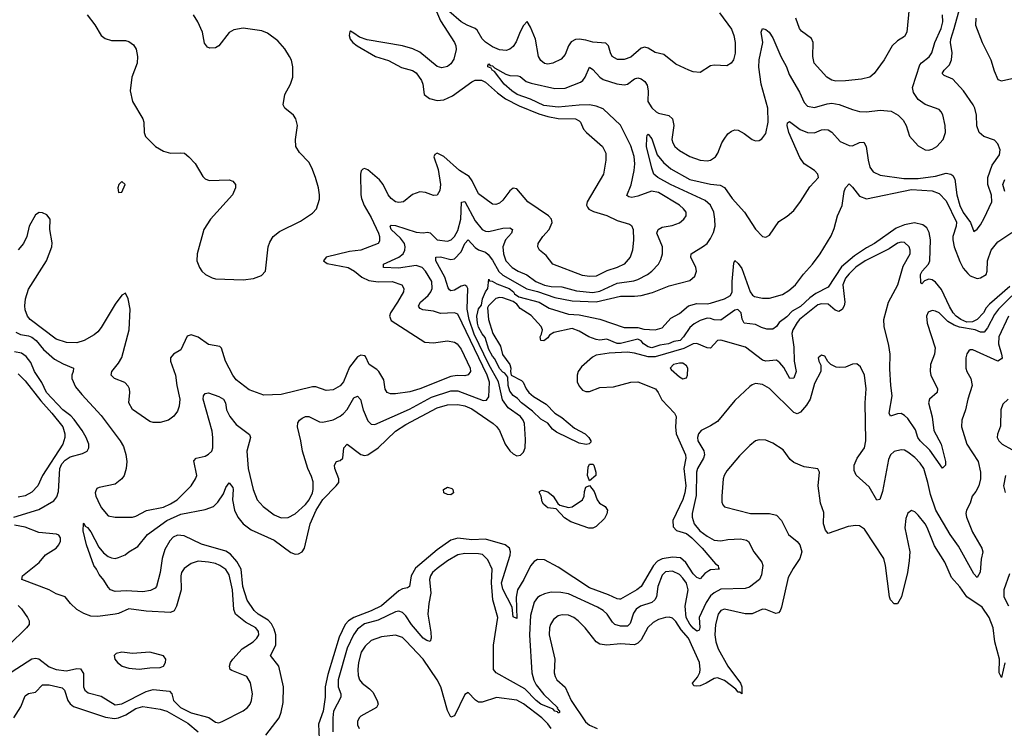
# Model space of a CAD drawing. Header units: inches. Extents: x 1771504 to 1971212, y 471788 to 643615.
# Tile 201 of 256: x 1792099 to 1797787, y 601330 to 605422. Entities that reach past the tile are written whole.
import ezdxf

# ---------------------------------------------------------------- set-up
doc = ezdxf.new("R2010")
doc.units = ezdxf.units.IN
doc.header["$MEASUREMENT"] = 0
doc.layers.add('B7690', color=7, linetype='Continuous')

msp = doc.modelspace()

# ---------------------------------------------------------------- linework, layer by layer
at = {"layer": 'B7690', "color": 5}
for points, elevation in [([(1793521.1, 601290), (1793597.6, 601390), (1793610, 601424), (1793620.2, 601479.8), (1793622.6, 601570), (1793596.9, 601690), (1793548.8, 601750), (1793578.3, 601810), (1793578.3, 601870), (1793570, 601902.9), (1793553.1, 601933.1), (1793534, 601954), (1793475.9, 601990), (1793452.9, 602010), (1793412.7, 602070), (1793387.2, 602150), (1793377.5, 602250), (1793353.6, 602293.6), (1793316.1, 602336.1), (1793290, 602353.6), (1793150, 602393.7), (1793050, 602441.9), (1793010, 602444.7), (1792986.4, 602433.6), (1792966.4, 602413.6), (1792937.6, 602362.4), (1792921.3, 602310), (1792910.8, 602230), (1792890.1, 602149.9), (1792881.3, 602138.7), (1792854.8, 602125.2), (1792810, 602117.7), (1792716.9, 602123.1), (1792650, 602120.5), (1792623.7, 602130), (1792610, 602146), (1792585.4, 602185.4), (1792557.6, 602217.6), (1792542.9, 602250), (1792528, 602270), (1792485.3, 602390), (1792466.6, 602470), (1792467.6, 602512.4), (1792470, 602514.8), (1792478, 602498), (1792490, 602490.5), (1792510, 602463.8), (1792556.7, 602376.7), (1792582.8, 602342.8), (1792610, 602322.3), (1792630, 602313.8), (1792650, 602311.6), (1792670, 602316), (1792707.8, 602332.2), (1792729.6, 602350), (1792780.9, 602379.1), (1792838.3, 602450), (1792950, 602530.8), (1793030, 602567.2), (1793170, 602594.4), (1793217.7, 602610), (1793244.6, 602635.4), (1793275.7, 602684.3), (1793290, 602720.7), (1793310, 602747.7), (1793330, 602720.7), (1793332.4, 602710), (1793327.5, 602650), (1793340.1, 602590), (1793359.3, 602550), (1793390, 602511.2), (1793435.7, 602475.7), (1793570, 602417.4), (1793664.5, 602344.5), (1793690, 602335.9), (1793710, 602338), (1793730, 602348.6), (1793744.5, 602370), (1793777.5, 602510), (1793812, 602590), (1793850, 602651.1), (1793927.3, 602730), (1793941.8, 602750), (1793942.9, 602770), (1793920.2, 602830), (1793917.8, 602850), (1793929.1, 602870.9), (1793950, 602876.9), (1793964.8, 602890), (1793970.8, 602949.2), (1793989.8, 602970.2), (1794070, 602911.8), (1794090, 602905.5), (1794110, 602909.5), (1794170, 602950.6), (1794270, 603045.3), (1794330, 603084.1), (1794510, 603180.5), (1794570, 603198.7), (1794630, 603200.3), (1794670, 603192.8), (1794710, 603175.2), (1794833.7, 603090), (1794853.2, 603073.2), (1794870.1, 603050.1), (1794902.7, 602970), (1794930, 602932.6), (1794950, 602914.2), (1794970, 602904.2), (1794992.3, 602907.7), (1795010, 602924.9), (1795019, 602950), (1795021.3, 602998.7), (1795015.6, 603090), (1795007.9, 603110), (1794991.8, 603130), (1794920.5, 603180.5), (1794887.3, 603227.3), (1794865.4, 603330), (1794810, 603431.7), (1794725, 603605), (1794695.2, 603690), (1794684.1, 603750), (1794688.6, 603870), (1794681.8, 603881.8), (1794670, 603888.6), (1794650, 603883.9), (1794610, 603860.2), (1794590, 603856.5), (1794582.5, 603862.5), (1794574.3, 603874.3), (1794554.2, 603934.2), (1794503.7, 604030), (1794502, 604050), (1794530, 604051.7), (1794590, 604036.2), (1794610, 604040.1), (1794650, 604080.8), (1794670, 604128.9), (1794690, 604150.2), (1794730, 604106.2), (1794750, 604093.3), (1794790, 604078.6), (1794805.7, 604065.7), (1794830, 604033.7), (1794867.2, 603967.2), (1794890, 603945.8), (1795028, 603868), (1795090, 603851.6), (1795190, 603816.8), (1795290, 603797.5), (1795430, 603792.7), (1795570, 603825.3), (1795650, 603825), (1795690, 603829.7), (1795753.8, 603846.2), (1795850, 603885.4), (1795970, 603915.6), (1795998.3, 603941.7), (1796008.4, 603970), (1796005.7, 603990), (1795976.4, 604050), (1795977.4, 604070), (1796050, 604114), (1796070, 604130.2), (1796090, 604157.4), (1796106.9, 604193.1), (1796116, 604230), (1796115.4, 604270), (1796108, 604310), (1796089.4, 604350), (1796057.8, 604377.8), (1795859.1, 604470), (1795785.5, 604510), (1795762.9, 604530), (1795750, 604564.5), (1795720.2, 604690), (1795721.1, 604738.9), (1795724.4, 604755.6), (1795730, 604760.5), (1795750, 604734), (1795781.8, 604641.8), (1795817.5, 604597.5), (1795861.1, 604561.1), (1795970, 604498.3), (1796090, 604471.6), (1796145.7, 604465.7), (1796170, 604452.9), (1796214, 604390), (1796286.8, 604310), (1796350, 604212.4), (1796390.4, 604170.4), (1796410, 604165.5), (1796430, 604177.1), (1796484.2, 604255.8), (1796532.2, 604287.8), (1796570, 604319.7), (1796610, 604372.4), (1796663.1, 604456.9), (1796713.3, 604510), (1796709.6, 604530), (1796689.6, 604550), (1796630, 604588.7), (1796605.5, 604625.5), (1796541.6, 604770), (1796532.6, 604810), (1796534, 604826), (1796546.2, 604833.8), (1796608.1, 604788.1), (1796649.6, 604769.6), (1796690, 604768.6), (1796730, 604785.4), (1796750, 604788.4), (1796770, 604785.2), (1796791.3, 604771.3), (1796839, 604719), (1796890, 604695), (1796910, 604693.7), (1796950, 604712.9), (1796974.9, 604714.9), (1796989.4, 604689.4), (1796999.5, 604610), (1797010.7, 604570.7), (1797030, 604543.6), (1797070, 604524.1), (1797205.4, 604505.4), (1797290, 604504.8), (1797390, 604517.6), (1797450, 604535.3), (1797478, 604530), (1797490, 604521.8), (1797500.8, 604500.8), (1797512.3, 604410), (1797530, 604349.3), (1797550, 604308.8), (1797592.1, 604250), (1797610, 604198.8), (1797630, 604212.2), (1797650, 604237.7), (1797670, 604274.9), (1797714.4, 604370), (1797712.2, 604407.8), (1797691.7, 604470), (1797691.3, 604510), (1797717.5, 604582.5), (1797758.7, 604641.3), (1797762.8, 604670), (1797750, 604705.1), (1797730, 604725.4), (1797667.7, 604747.7), (1797642.2, 604770), (1797628.8, 604808.8), (1797626.5, 604870), (1797616, 604910), (1797607.5, 604930), (1797550.8, 605010), (1797490, 605077.3), (1797439.3, 605099.3), (1797427.7, 605110), (1797439.8, 605130), (1797470, 605160.2), (1797482.2, 605190), (1797485.4, 605230), (1797475.5, 605290), (1797477.2, 605310), (1797497.6, 605370), (1797540.5, 605530)], 440), ([(1792077.3, 603617.3), (1792104.1, 603604.1), (1792150, 603597.2), (1792170, 603589.3), (1792194.2, 603570), (1792237.5, 603517.5), (1792301, 603461), (1792350, 603433.9), (1792410.3, 603410), (1792408.8, 603390), (1792399.6, 603370), (1792399.7, 603350), (1792422.4, 603302.4), (1792457.2, 603257.2), (1792570, 603135.4), (1792678.9, 602990), (1792697.9, 602957.9), (1792711.8, 602911.8), (1792717.2, 602870), (1792715.1, 602830), (1792703, 602790), (1792690, 602770.5), (1792650, 602740.7), (1792558.6, 602721.4), (1792545.5, 602714.5), (1792538.2, 602701.8), (1792535.5, 602690), (1792539.3, 602670), (1792550, 602644.9), (1792570, 602605.3), (1792610, 602557.4), (1792650, 602548.9), (1792750, 602548.8), (1792770, 602554.4), (1792831.4, 602588.6), (1792930, 602607.7), (1792970, 602625.4), (1793008.8, 602650), (1793089.7, 602730), (1793115.4, 602770), (1793121.7, 602790), (1793105.8, 602874.2), (1793119, 602890), (1793170, 602902.4), (1793190, 602912.7), (1793208.4, 602930), (1793215.2, 602950), (1793215, 603010), (1793210, 603046), (1793158.4, 603230), (1793161.7, 603250), (1793170, 603262.4), (1793190, 603267), (1793250, 603245.3), (1793275.8, 603230), (1793288.7, 603210), (1793294.2, 603170), (1793312.3, 603130), (1793350, 603084), (1793426.8, 603026.8), (1793431.7, 603010), (1793410.9, 602930), (1793419.2, 602830), (1793447.7, 602710), (1793471.1, 602650), (1793504.7, 602610), (1793570, 602562.2), (1793610, 602545.7), (1793650, 602546.8), (1793690, 602568.5), (1793750, 602622.3), (1793771.3, 602650), (1793790.4, 602690), (1793795, 602710), (1793793.4, 602753.4), (1793784.8, 602784.8), (1793763, 602830), (1793732.8, 602930), (1793723.5, 602990), (1793703.5, 603070), (1793705.6, 603094.4), (1793715.4, 603110), (1793730, 603120.7), (1793750, 603130.2), (1793770, 603131.3), (1793830, 603100.7), (1793850, 603097.5), (1793910, 603111.6), (1793950, 603132.3), (1793970, 603148.8), (1793990, 603171), (1794030, 603238.4), (1794050, 603248), (1794068.6, 603228.6), (1794084.1, 603170), (1794110, 603106.4), (1794130, 603086.3), (1794150, 603083.6), (1794350, 603173.8), (1794477.5, 603242.5), (1794590, 603278.9), (1794630, 603279), (1794776.1, 603223.9), (1794795.1, 603224.9), (1794810, 603244.9), (1794812.1, 603327.9), (1794800.3, 603370), (1794630, 603721.7), (1794610, 603729.2), (1794530, 603726), (1794490, 603738.1), (1794426.9, 603746.9), (1794413.3, 603753.3), (1794404.5, 603764.5), (1794402.5, 603770), (1794414.5, 603790), (1794458.7, 603830), (1794474, 603850), (1794482, 603870), (1794479.7, 603910), (1794444, 603970), (1794423.5, 603990), (1794390, 604002.4), (1794287.3, 603987.3), (1794200.7, 603990), (1794201.1, 604010), (1794290, 604050.1), (1794313.9, 604070), (1794324.7, 604090), (1794326.6, 604110), (1794321.2, 604130), (1794299.7, 604159.7), (1794244.4, 604210), (1794239.3, 604230), (1794244.5, 604235.5), (1794270, 604233.4), (1794390, 604194.6), (1794429.1, 604190.9), (1794455.1, 604195.1), (1794470, 604190.2), (1794510, 604151.2), (1794570, 604142), (1794591.4, 604150), (1794610, 604169.4), (1794630, 604204.3), (1794647.7, 604270), (1794651.6, 604368.4), (1794670, 604372.1), (1794730, 604261.2), (1794770.1, 604210.1), (1794790, 604199.8), (1794810, 604199.1), (1794890, 604218), (1794930, 604219.6), (1794946.4, 604210), (1794939.2, 604190), (1794905.5, 604150), (1794889.7, 604110), (1794893.9, 604070), (1794908.1, 604030), (1794944.3, 603990), (1794978.5, 603970), (1795029.4, 603949.4), (1795080.9, 603910), (1795130, 603889.1), (1795170, 603881.8), (1795230, 603880.1), (1795316.2, 603856.2), (1795410, 603847.4), (1795450, 603854.1), (1795550, 603900.4), (1795646.7, 603913.3), (1795670, 603920.9), (1795724.8, 603950), (1795750, 603969.3), (1795790, 604010.3), (1795803.6, 604036.4), (1795812.7, 604070), (1795811.6, 604110), (1795780.5, 604190), (1795786.3, 604210), (1795810, 604224.5), (1795867.3, 604232.7), (1795910, 604249.3), (1795936.4, 604270), (1795948.4, 604290), (1795948.3, 604310), (1795934, 604330), (1795910.9, 604350), (1795790, 604424), (1795749.2, 604430.8), (1795670, 604402.3), (1795635.3, 604395.3), (1795618, 604398), (1795606.9, 604406.9), (1795631.2, 604468.8), (1795649.2, 604550), (1795653.4, 604590), (1795648.2, 604631.8), (1795630, 604692.6), (1795570, 604812.3), (1795470, 604906.3), (1795430, 604922.8), (1795390, 604929.6), (1795330, 604928.2), (1795210, 604915.6), (1795126.9, 604926.9), (1795050, 604962.6), (1794972.2, 604990), (1794941.8, 605010), (1794897.8, 605050), (1794842.5, 605122.5), (1794827.4, 605130), (1794821.8, 605141.8), (1794804.2, 605150), (1794802.8, 605157.2), (1794810, 605167.3), (1794817.7, 605157.7), (1794830, 605155.8), (1794842.7, 605142.7), (1794907.1, 605107.1), (1794930, 605099.3), (1794977.2, 605097.2), (1794990, 605093.4), (1795025.5, 605065.5), (1795054.3, 605054.3), (1795190, 605024.7), (1795250, 605026.7), (1795339.2, 605060.8), (1795352.7, 605070), (1795366.5, 605090), (1795390, 605147.2), (1795410, 605134.7), (1795449.5, 605090), (1795470, 605076.1), (1795548.5, 605051.5), (1795590, 605044.8), (1795610, 605050.2), (1795650, 605080.2), (1795670, 605085.3), (1795690, 605080.9), (1795710, 605064.6), (1795723, 605043), (1795728.7, 605010), (1795727.1, 604950), (1795750, 604913.6), (1795776.4, 604890), (1795790, 604882.8), (1795849.2, 604869.2), (1795870.2, 604850), (1795878.4, 604810), (1795867, 604730), (1795871.2, 604710), (1795882.8, 604690), (1795910, 604666), (1795970, 604631.1), (1796030, 604611), (1796070, 604606.5), (1796090, 604610.2), (1796117.7, 604630), (1796131.8, 604650), (1796155.3, 604710), (1796168.4, 604731.6), (1796190, 604761.7), (1796210, 604778.3), (1796230, 604784.9), (1796250, 604783.1), (1796284.3, 604764.3), (1796330, 604730.4), (1796350, 604722.4), (1796370, 604723.8), (1796386.5, 604733.5), (1796410, 604764.9), (1796422.4, 604830), (1796421.2, 604910), (1796382.1, 605050), (1796368.4, 605148.4), (1796370.4, 605190), (1796392.2, 605290), (1796383.1, 605350), (1796390, 605370.2), (1796410, 605364.9), (1796428.7, 605350), (1796450, 605317.4), (1796495.2, 605210), (1796529.3, 605150), (1796544.2, 605104.2), (1796603.7, 605003.7), (1796630, 604944.2), (1796650, 604922.6), (1796690, 604913.7), (1796763.5, 604936.5), (1796790, 604939.3), (1796832.6, 604932.6), (1796910, 604902.5), (1796950, 604891.8), (1796990, 604889.4), (1797070, 604899.3), (1797132.5, 604892.5), (1797173.4, 604870), (1797202, 604842), (1797220.5, 604810), (1797238.4, 604750), (1797290, 604692.4), (1797330, 604670.4), (1797348.9, 604668.9), (1797370, 604673.7), (1797397.6, 604690), (1797434, 604730), (1797447.6, 604770), (1797445.6, 604810), (1797431.7, 604871.7), (1797422.7, 604890), (1797410, 604902.7), (1797330, 604931.6), (1797290, 604960.7), (1797261.5, 605001.5), (1797256.8, 605030), (1797299.5, 605160.5), (1797307.7, 605172.3), (1797352.4, 605207.6), (1797367.5, 605230), (1797385.8, 605290), (1797422.9, 605370), (1797430.8, 605410), (1797429.3, 605449.3)], 460), ([(1794496.1, 605496.1), (1794530, 605415.7), (1794611.5, 605290), (1794618.7, 605270), (1794620.8, 605250), (1794606.7, 605193.3), (1794590, 605166.2), (1794570, 605151.3), (1794537.3, 605142.7), (1794510, 605151), (1794410, 605234.1), (1794370, 605252.9), (1794310.5, 605270.5), (1794105.9, 605305.9), (1794061.6, 605321.6), (1794030, 605344), (1794010, 605354.8), (1794007, 605353), (1794002.9, 605330), (1794008.4, 605310), (1794023.5, 605290), (1794048, 605270), (1794154, 605210), (1794230, 605186), (1794305.2, 605145.2), (1794367.6, 605127.6), (1794390, 605114.6), (1794419.9, 605070), (1794427.2, 605050), (1794436.2, 604990), (1794465.9, 604965.9), (1794510, 604955), (1794550, 604959.2), (1794598.5, 604981.5), (1794710, 605063.2), (1794730, 605072.2), (1794766.9, 605073.1), (1794790, 605060.9), (1794859.4, 604999.4), (1794905.6, 604965.6), (1794983.9, 604923.9), (1795097.6, 604877.6), (1795150, 604863.2), (1795210, 604852), (1795309, 604849), (1795330, 604838.3), (1795338.3, 604830), (1795356.4, 604790), (1795373.7, 604770), (1795466, 604690), (1795485.3, 604650), (1795485.3, 604610), (1795471.8, 604530), (1795376.4, 604370), (1795373.5, 604350), (1795378.4, 604338.4), (1795387.5, 604327.5), (1795414.2, 604314.2), (1795490, 604290.6), (1795550, 604261.8), (1795620.8, 604240.8), (1795632.4, 604232.4), (1795642.3, 604210), (1795644.8, 604150), (1795638.5, 604090), (1795626.2, 604050), (1795590.8, 604010), (1795551.3, 603990), (1795490, 603971), (1795430, 603941.6), (1795390, 603938.5), (1795350, 603944.7), (1795178, 604010), (1795139.8, 604059.8), (1795101.3, 604090), (1795091.8, 604110), (1795093.4, 604130), (1795120.9, 604170), (1795158, 604210), (1795174.9, 604250), (1795171.7, 604270), (1795153.4, 604290), (1795034.6, 604370), (1794970, 604445.3), (1794950, 604448.8), (1794930, 604433.1), (1794890, 604378.9), (1794870, 604362), (1794850, 604354.3), (1794830, 604356.5), (1794750, 604416.9), (1794712.1, 604492.1), (1794695.3, 604515.3), (1794639.7, 604550), (1794550, 604631.9), (1794510, 604651.4), (1794496.3, 604643.7), (1794491.2, 604630), (1794515.9, 604555.9), (1794530.5, 604470), (1794525.1, 604434.9), (1794511.2, 604408.8), (1794490, 604407), (1794443.7, 604423.7), (1794410, 604427.2), (1794368.1, 604411.9), (1794316, 604370), (1794290, 604366), (1794270, 604370.4), (1794244.2, 604390), (1794228, 604410), (1794199.6, 604470), (1794176.8, 604496.8), (1794110, 604553.8), (1794090, 604562.7), (1794081.3, 604558.7), (1794070.8, 604549.2), (1794066.9, 604530), (1794069, 604410), (1794073.2, 604390), (1794089.3, 604349.3), (1794130, 604279.4), (1794171.5, 604190), (1794178, 604170), (1794177.7, 604142.3), (1794169.5, 604130), (1794070, 604091.6), (1794003.7, 604083.7), (1793870, 604051.4), (1793854.8, 604030), (1793874.3, 604014.3), (1793996.1, 603990), (1794032.9, 603970), (1794074.9, 603934.9), (1794116.5, 603916.5), (1794170, 603907.3), (1794249.9, 603909.9), (1794305.6, 603890), (1794317.7, 603870), (1794315.3, 603850), (1794282.2, 603790), (1794240.5, 603730), (1794235.9, 603710), (1794244.1, 603684.1), (1794439.3, 603559.3), (1794490, 603555.2), (1794570, 603568), (1794610, 603560.3), (1794626.3, 603550), (1794650, 603519.8), (1794701.2, 603410), (1794702.7, 603390), (1794688.9, 603371.1), (1794670, 603365.4), (1794627, 603367), (1794590, 603362), (1794410, 603290.6), (1794352.5, 603272.5), (1794270, 603261.6), (1794242, 603262), (1794222, 603270), (1794210, 603288), (1794201.7, 603341.7), (1794174.3, 603390), (1794162.3, 603402.3), (1794117, 603430), (1794096.2, 603476.2), (1794090, 603481.7), (1794070, 603484.9), (1794050, 603475), (1794004.2, 603415.8), (1793969, 603330), (1793950, 603307.5), (1793910, 603284.3), (1793870, 603279.8), (1793810, 603300.9), (1793790, 603302.6), (1793610, 603258), (1793510, 603253.6), (1793424.1, 603284.1), (1793350, 603341.6), (1793330, 603369.1), (1793288.8, 603450), (1793264.9, 603524.9), (1793255.3, 603535.3), (1793190, 603545.8), (1793130, 603588.4), (1793090, 603602.6), (1793066.2, 603593.8), (1793030, 603515.8), (1792987.1, 603490), (1792970.9, 603470), (1792970.8, 603450), (1792999.3, 603370), (1793006, 603310), (1793024.2, 603230), (1793020.9, 603190), (1793010, 603160.5), (1792990, 603132.4), (1792959.3, 603110), (1792910, 603096.5), (1792870, 603095.6), (1792850, 603102.6), (1792751.5, 603171.5), (1792730.4, 603210), (1792734.9, 603270), (1792733.4, 603290), (1792726.3, 603306.3), (1792706.3, 603326.3), (1792646, 603350), (1792626.8, 603370), (1792630.7, 603390), (1792670, 603438.4), (1792688.4, 603471.6), (1792731.6, 603630), (1792736.5, 603750), (1792726.3, 603810), (1792710, 603843), (1792690, 603830.3), (1792650, 603779.2), (1792570, 603644.9), (1792550, 603619.3), (1792530, 603603), (1792471.2, 603570), (1792430, 603555.2), (1792370, 603558), (1792310, 603577), (1792160.2, 603690), (1792143.7, 603710), (1792130, 603745.5), (1792127.9, 603770), (1792133.6, 603810), (1792150, 603866.3), (1792254.8, 604030), (1792284.3, 604110), (1792287.6, 604132.4), (1792274.1, 604210), (1792275.7, 604270), (1792255.6, 604295.6), (1792230, 604307.3), (1792211.6, 604308.4), (1792190, 604294), (1792153.7, 604230), (1792141.2, 604170), (1792121.6, 604130), (1792090, 604092.1)], 480), ([(1792488.2, 605450), (1792532.4, 605392.4), (1792570, 605330.7), (1792592.5, 605312.5), (1792630, 605300.5), (1792710, 605301.1), (1792730, 605294.9), (1792756.4, 605276.4), (1792771, 605251), (1792778.8, 605210), (1792777.2, 605170), (1792747.7, 605090), (1792736.9, 605010), (1792750.4, 604950), (1792811, 604850), (1792816, 604830), (1792817.3, 604770), (1792826.4, 604746.4), (1792883, 604690), (1792930, 604663.1), (1792970, 604650.3), (1793030, 604653.1), (1793050.5, 604650), (1793076.4, 604630), (1793112, 604592), (1793157.1, 604517.1), (1793170, 604502.8), (1793193.2, 604493.2), (1793310, 604497.1), (1793330.8, 604490), (1793344.9, 604470), (1793345.5, 604450), (1793328.2, 604410), (1793200.9, 604270), (1793162.4, 604210), (1793123.7, 604070), (1793123.1, 604030), (1793137, 603990), (1793150.4, 603970), (1793172.7, 603950), (1793210, 603930.3), (1793230, 603925.5), (1793390, 603919), (1793450, 603927.6), (1793496, 603944), (1793519.6, 603970), (1793534.4, 604110), (1793543.2, 604136.8), (1793563.5, 604170), (1793600.4, 604199.6), (1793721.7, 604258.3), (1793790, 604303.6), (1793813.5, 604330), (1793830, 604384.7), (1793831.8, 604410), (1793825.3, 604450), (1793808.7, 604510), (1793786.5, 604566.5), (1793770, 604598.4), (1793714.8, 604654.8), (1793694.3, 604690), (1793692.3, 604730), (1793703, 604810), (1793695.1, 604850), (1793680.5, 604870), (1793631.3, 604910), (1793621, 604930), (1793629.9, 604990.1), (1793662.8, 605050), (1793676.2, 605090), (1793677.4, 605150), (1793668.3, 605188.3), (1793657.2, 605210), (1793630, 605252.4), (1793590, 605299.2), (1793530, 605344.1), (1793498.1, 605358.1), (1793390, 605372.7), (1793336.3, 605363.7), (1793310, 605348.3), (1793250, 605270.9), (1793230, 605259.3), (1793197.5, 605257.5), (1793183.5, 605263.5), (1793165.8, 605285.8), (1793155.1, 605350), (1793128.5, 605408.5), (1793102.7, 605450)], 520), ([(1796142.1, 605462.1), (1796210, 605366.6), (1796224.8, 605330), (1796232.3, 605290), (1796231.5, 605228.5), (1796221.5, 605190), (1796209.8, 605170.2), (1796184.4, 605155.6), (1796110, 605159.6), (1796090, 605154.6), (1796030, 605116.4), (1795990, 605121.1), (1795964, 605130), (1795890, 605165.3), (1795820, 605220), (1795770, 605232.1), (1795730, 605256.9), (1795710, 605263.2), (1795690, 605256.3), (1795630, 605205.6), (1795590, 605192), (1795551.9, 605191.9), (1795522, 605210), (1795511.3, 605230), (1795500.2, 605270), (1795485.2, 605285.2), (1795410, 605291.7), (1795370, 605304), (1795330.9, 605309.1), (1795310, 605308.1), (1795285.5, 605294.5), (1795269.8, 605270), (1795250, 605220.5), (1795226.7, 605193.3), (1795179, 605170), (1795150, 605165.2), (1795130, 605168.9), (1795110, 605186.4), (1795095.6, 605210), (1795079.3, 605310), (1795050, 605378.8), (1795030, 605410.7), (1795010, 605388.4), (1794990, 605352.4), (1794966.6, 605293.4), (1794950, 605267.7), (1794930, 605251.5), (1794910, 605243.9), (1794870, 605247.7), (1794830, 605264.8), (1794790, 605291), (1794770, 605311.3), (1794741.6, 605361.6), (1794731.1, 605371.1), (1794683.2, 605390), (1794650, 605409), (1794577.7, 605470)], 480), ([(1797236.5, 605490), (1797223.5, 605350), (1797210, 605324.4), (1797170, 605298.9), (1797138.3, 605270), (1797093, 605190), (1797034.7, 605110), (1797010, 605090.3), (1796962.4, 605077.6), (1796870, 605067.8), (1796813.2, 605066.8), (1796790, 605072.1), (1796761.5, 605090), (1796689.2, 605170), (1796680.6, 605210), (1796682.3, 605290), (1796672.9, 605312.9), (1796615.3, 605355.3), (1796604.4, 605370), (1796581.7, 605430)], 480), ([(1797622.6, 605430), (1797621, 605390), (1797658.1, 605290), (1797709.5, 605190), (1797727.2, 605127.2), (1797750, 605077), (1797770, 605069.3), (1797830, 605081.2)], 440), ([(1797789.4, 604430), (1797778, 604470), (1797790, 604498)], 420), ([(1797819.1, 603880.9), (1797700.6, 603779.4), (1797682.4, 603757.6), (1797667.4, 603730), (1797629.1, 603690), (1797602.6, 603677.4), (1797570, 603675.9), (1797534.7, 603690), (1797508.9, 603710), (1797492.1, 603730), (1797470, 603765.7), (1797424.7, 603864.7), (1797390, 603905.2), (1797370, 603920.3), (1797350, 603923.5), (1797325.7, 603914.3), (1797310, 603897.2), (1797303.6, 603903.6), (1797303, 603950), (1797312.5, 603970), (1797349.1, 604010), (1797356, 604030), (1797360.4, 604150), (1797352.9, 604192.9), (1797339.4, 604219.4), (1797316.8, 604236.8), (1797267.9, 604247.9), (1797210, 604237.3), (1797161.9, 604218.1), (1797036.9, 604130), (1796990, 604104.3), (1796922.3, 604057.7), (1796846.2, 603993.8), (1796770, 603876.5), (1796698.7, 603841.3), (1796664.1, 603815.9), (1796610, 603764.8), (1796560.7, 603739.3), (1796530, 603706), (1796487, 603673), (1796470, 603651.1), (1796450, 603634.8), (1796414.3, 603634.3), (1796383.5, 603643.5), (1796350, 603661.2), (1796284, 603670), (1796273.4, 603693.4), (1796267.6, 603730), (1796247.5, 603747.5), (1796230, 603745.1), (1796150, 603687.4), (1796110, 603688.7), (1796090, 603697.3), (1796070, 603697.6), (1796030, 603684), (1795994.4, 603665.6), (1795970, 603644.2), (1795933.8, 603590), (1795913.4, 603570), (1795877.2, 603562.8), (1795846.7, 603550), (1795796.8, 603543.2), (1795750, 603527.3), (1795730, 603532.1), (1795702.4, 603550), (1795690, 603566.9), (1795670, 603576.3), (1795570, 603552.7), (1795550, 603552.8), (1795490, 603578), (1795450, 603571.8), (1795430, 603575.2), (1795387.3, 603590), (1795330, 603624.1), (1795290, 603638), (1795184.8, 603615.2), (1795160.4, 603599.6), (1795150, 603584.5), (1795127, 603567), (1795109.2, 603570), (1795106, 603590), (1795114.2, 603605.8), (1795118.4, 603630), (1795111.2, 603650), (1795054.5, 603714.5), (1794990, 603754.3), (1794970, 603778.7), (1794950, 603793.6), (1794890, 603815.1), (1794870, 603818), (1794850, 603812.7), (1794807.3, 603770), (1794801.7, 603758.3), (1794807.1, 603690), (1794831.4, 603610), (1794875.9, 603535.9), (1794887.8, 603487.8), (1794930.3, 603430), (1794936.5, 603410), (1794934.3, 603390), (1794938.4, 603370), (1794998.4, 603338.4), (1795007.9, 603327.9), (1795023.8, 603290), (1795039.6, 603270), (1795067, 603247), (1795141.1, 603201.1), (1795189.4, 603149.4), (1795230, 603124.2), (1795303.9, 603063.9), (1795365.5, 603030), (1795387.6, 603010), (1795399.1, 602990), (1795398.5, 602981.5), (1795388.2, 602971.8), (1795370.6, 602969.4), (1795330, 602976.5), (1795200, 603040), (1795177.2, 603057.2), (1795150, 603091.3), (1795110, 603114.5), (1795061.9, 603161.9), (1794998.2, 603210), (1794975, 603235), (1794950, 603251), (1794930, 603276.8), (1794920.1, 603310), (1794918.6, 603358.6), (1794901, 603381), (1794890, 603385.9), (1794870, 603407.8), (1794843.3, 603463.3), (1794830, 603478), (1794810, 603517.5), (1794787, 603587), (1794770, 603608.5), (1794750, 603646.8), (1794744.3, 603670), (1794740.3, 603710), (1794744.6, 603735.4), (1794750, 603752.4), (1794766.6, 603773.4), (1794772.9, 603810), (1794790, 603850.2), (1794803.7, 603870), (1794810, 603922.8), (1794813.8, 603913.8), (1794828.2, 603911.8), (1794855.7, 603895.7), (1794926.5, 603870), (1794950.8, 603850), (1794958.1, 603838.1), (1794981.9, 603821.9), (1795100.3, 603790), (1795156.9, 603756.9), (1795270, 603721.5), (1795330, 603718), (1795450, 603691.8), (1795590, 603644), (1795670, 603644), (1795704.7, 603635.3), (1795770, 603631), (1795810, 603642.8), (1795861, 603699), (1795910, 603725.7), (1795962.3, 603770), (1796010, 603782.8), (1796070, 603782), (1796090, 603785.8), (1796169.6, 603810), (1796205.1, 603830), (1796214, 603850), (1796214.3, 603910), (1796223.9, 604016.1), (1796230, 604030.8), (1796250, 604013.4), (1796270, 603986), (1796319.1, 603850), (1796331.7, 603831.7), (1796344.1, 603824.1), (1796390, 603814.6), (1796430, 603813.9), (1796504.6, 603835.4), (1796542.6, 603857.4), (1796579.7, 603890), (1796627.4, 603952.6), (1796679.5, 604010), (1796722.7, 604070), (1796786.3, 604173.7), (1796804, 604216), (1796822.6, 604290), (1796850.7, 604349.3), (1796861, 604430), (1796870, 604450.7), (1796890, 604474), (1796910, 604455.5), (1796950, 604402.4), (1796990, 604386.4), (1797250, 604441), (1797370, 604433.2), (1797410, 604418), (1797450, 604376.2), (1797510, 604252.4), (1797508.6, 604230), (1797489.6, 604170), (1797489.6, 604150), (1797497.2, 604110), (1797530, 604024.6), (1797550, 603987.4), (1797575.9, 603955.9), (1797590, 603943.6), (1797630, 603927.6), (1797650, 603930.3), (1797681.6, 603950), (1797688, 603970), (1797689, 604030), (1797710, 604091.3), (1797750, 604138.4), (1797830, 604193.8)], 420), ([(1797830, 603826.5), (1797752.4, 603750), (1797730, 603718.7), (1797690, 603642), (1797670, 603617.8), (1797650, 603616.9), (1797619.1, 603630), (1797527.1, 603647.1), (1797498, 603658), (1797460, 603680), (1797410, 603728.2), (1797390, 603738), (1797370, 603743.5), (1797346.6, 603733.4), (1797338.1, 603710), (1797340.7, 603670), (1797387.8, 603527.8), (1797384.2, 603490), (1797360.2, 603430), (1797358.8, 603390), (1797363.2, 603370), (1797400.7, 603290), (1797398.3, 603270), (1797355.2, 603230), (1797349.4, 603210), (1797370, 603127.7), (1797380.1, 603050), (1797422.2, 602970), (1797446.7, 602870), (1797447.3, 602850), (1797430, 602832.7), (1797355.7, 602935.8), (1797300.7, 602990), (1797287.5, 603010), (1797273.7, 603053.7), (1797230, 603118.9), (1797210, 603137.3), (1797190, 603147.4), (1797170, 603146.2), (1797130, 603131.8), (1797121.8, 603150), (1797139.6, 603250), (1797130.9, 603310), (1797125.1, 603405.1), (1797126.5, 603490), (1797119.7, 603539.7), (1797092.9, 603650), (1797090.4, 603690), (1797118.3, 603790), (1797171.9, 603890), (1797202.1, 603997.9), (1797242, 604070), (1797243.5, 604090), (1797237.4, 604110), (1797210, 604135.2), (1797190, 604137.2), (1797170, 604132.2), (1797120.8, 604099.2), (1796983.1, 604030), (1796930, 603992.6), (1796890, 603954.6), (1796870, 603928.5), (1796853.4, 603890), (1796864.9, 603790), (1796861.3, 603770), (1796850, 603747.4), (1796830, 603737.1), (1796810, 603744.6), (1796770, 603778.2), (1796730, 603780.9), (1796710, 603774.8), (1796690, 603759.9), (1796604.4, 603690), (1796590, 603673.4), (1796564.6, 603630), (1796558.8, 603610), (1796570.6, 603530), (1796573.1, 603450), (1796584.7, 603390), (1796570, 603352.6), (1796548, 603350), (1796513.3, 603413.3), (1796490, 603440.7), (1796470, 603455.1), (1796410, 603449.8), (1796390, 603456.5), (1796290.9, 603530.9), (1796150, 603572.1), (1796130, 603569.7), (1796090, 603526), (1796070, 603527.3), (1796010, 603552.7), (1795990, 603549.9), (1795936.3, 603523.7), (1795770, 603475.9), (1795730, 603474.3), (1795650, 603496.1), (1795610, 603501.1), (1795503.8, 603496.2), (1795430, 603484.3), (1795407.2, 603472.8), (1795343.6, 603416.4), (1795324.5, 603390), (1795318.8, 603370), (1795320.2, 603330), (1795330, 603305.7), (1795350, 603282.8), (1795370, 603274), (1795390, 603275.8), (1795450, 603298.8), (1795530, 603302.1), (1795630, 603328.8), (1795670, 603330.6), (1795771, 603290), (1795787.9, 603270), (1795807.6, 603227.6), (1795882, 603150), (1795890.8, 603130), (1795886.9, 603070), (1795892.1, 603030), (1795944.8, 602910), (1795946.2, 602890), (1795934.6, 602830), (1795946.3, 602730), (1795941.9, 602690), (1795930, 602652.2), (1795871.3, 602530), (1795873.9, 602493.9), (1795892.5, 602472.5), (1795950, 602454.5), (1795981.6, 602430), (1796042, 602370), (1796119, 602279), (1796133.4, 602270), (1796135.3, 602255.3), (1796142, 602250), (1796090, 602245.1), (1796079.9, 602240.1), (1796056.7, 602223.3), (1796030, 602194), (1796010, 602201.1), (1795990, 602221.6), (1795947.9, 602287.9), (1795915.5, 602315.5), (1795870, 602319.3), (1795810, 602309.3), (1795784.1, 602295.9), (1795759.5, 602270), (1795688.5, 602150), (1795663.2, 602130), (1795570, 602075.8), (1795563.9, 602076.1), (1795550, 602077.3), (1795501.2, 602101.2), (1795390, 602140.8), (1795210, 602261.5), (1795130, 602303.8), (1795090, 602304.1), (1795070, 602292.5), (1795050, 602268.9), (1795011.6, 602190), (1794975.2, 602130), (1794967.5, 602087.5), (1794970, 601965.2), (1794950, 601974), (1794943.2, 602030), (1794890, 602133.3), (1794881.7, 602170), (1794932.2, 602330), (1794933.7, 602350), (1794928.3, 602370), (1794903.9, 602390), (1794790, 602422.3), (1794710, 602418.3), (1794630, 602428.9), (1794590, 602415.9), (1794510, 602361.6), (1794384.7, 602255.3), (1794361.4, 602210), (1794350.1, 602149.9), (1794339.3, 602140.7), (1794310, 602135), (1794290, 602124.9), (1794190, 602037.8), (1794130, 602007.7), (1794029.3, 601970.7), (1793998.1, 601950), (1793979.9, 601930), (1793943.9, 601856.1), (1793879.1, 601640.9), (1793864.6, 601570), (1793863.7, 601510), (1793851.9, 601430), (1793825.2, 601354.8), (1793828.9, 601268.9)], 440), ([(1797810, 603709.8), (1797755.4, 603590), (1797752.3, 603550), (1797771.3, 603490), (1797773.4, 603470), (1797770, 603462.6), (1797750, 603449.8), (1797604.2, 603515.8), (1797590, 603515.8), (1797582.4, 603510), (1797570, 603492.3), (1797564.2, 603470), (1797565.2, 603410), (1797570.2, 603390), (1797593.2, 603350), (1797601.1, 603310), (1797575.4, 603230), (1797563.5, 603170), (1797541.6, 603110), (1797538.5, 603070), (1797570.8, 602970), (1797635.2, 602870), (1797649.5, 602809.5), (1797648.5, 602770), (1797639.3, 602730), (1797623.2, 602696.8), (1797601.3, 602670), (1797589.1, 602630), (1797567.7, 602590), (1797564.1, 602570), (1797567.7, 602550), (1797602.1, 602462.1), (1797656.9, 602370), (1797663.1, 602350), (1797652.8, 602307.2), (1797648, 602232), (1797630, 602200.7), (1797610, 602223), (1797522.1, 602382.1), (1797473.9, 602450), (1797390.6, 602590.6), (1797359.6, 602679.6), (1797344.8, 602750), (1797320.9, 602830), (1797301, 602861), (1797270, 602893.6), (1797230, 602925.5), (1797210, 602935.5), (1797190, 602938.9), (1797150, 602927.9), (1797130.2, 602910), (1797117.9, 602882.1), (1797083.2, 602696.8), (1797068.4, 602651.6), (1797050, 602647), (1797005.3, 602725.3), (1796931.8, 602791.8), (1796918.5, 602818.5), (1796919.2, 602850), (1796936.4, 602890), (1796978.5, 602950), (1796987.1, 602990), (1796982.9, 603210), (1796988.9, 603290), (1796979.2, 603370), (1796956.4, 603416.4), (1796934, 603434), (1796910, 603433), (1796870, 603416), (1796832.6, 603412.6), (1796816, 603416), (1796785.2, 603430), (1796767.2, 603447.2), (1796750, 603479), (1796730, 603485.2), (1796711, 603470), (1796714.8, 603450), (1796726.6, 603426.6), (1796726, 603390), (1796690, 603322), (1796664.8, 603230), (1796643.9, 603196.1), (1796610, 603155.1), (1796590, 603146), (1796570, 603153.1), (1796430, 603292.4), (1796390, 603315.7), (1796350, 603320.3), (1796330, 603313.3), (1796316.9, 603303.1), (1796230, 603223.9), (1796130, 603101.1), (1796090, 603075.8), (1796036.3, 603050), (1796020.3, 603030), (1796013.7, 603010), (1796016, 602990), (1796051.4, 602931.4), (1796055.3, 602910), (1796049.4, 602890), (1796014, 602830), (1796008.4, 602810), (1796006.1, 602673.9), (1795983.1, 602570), (1795982.9, 602550), (1795995.3, 602510), (1796027.8, 602470), (1796070, 602438.9), (1796110, 602416.8), (1796150, 602412.4), (1796190, 602419.5), (1796263.4, 602423.4), (1796296.6, 602416.6), (1796308.4, 602408.4), (1796339.7, 602350), (1796385.2, 602290), (1796391.1, 602270), (1796383.5, 602216.5), (1796372.3, 602190), (1796315.5, 602144.5), (1796290, 602136.8), (1796150, 602132.7), (1796110, 602113.2), (1796090, 602094.9), (1796063.7, 602056.3), (1796024.2, 601970), (1796028.5, 601911.5), (1796023.2, 601896.8), (1796010, 601891.6), (1795990, 601909.4), (1795970, 601931.6), (1795949.4, 601970), (1795944.1, 602035.9), (1795960.7, 602130), (1795950, 602167.7), (1795930, 602198), (1795910, 602218.5), (1795870, 602236.9), (1795830, 602234.2), (1795810, 602215), (1795785.4, 602150), (1795776.9, 602090), (1795768.4, 602071.6), (1795750, 602057.3), (1795684.7, 602035.3), (1795660.9, 602019.1), (1795644.7, 601995.3), (1795624.8, 601935.2), (1795610, 601920.4), (1795570, 601919.9), (1795537.2, 601930), (1795523.1, 601943.1), (1795491.9, 601990), (1795469.8, 602010), (1795436.4, 602030), (1795270, 602106.6), (1795225.1, 602114.9), (1795170, 602115.9), (1795130, 602106.2), (1795105.3, 602094.7), (1795090, 602085.1), (1795070, 602058), (1795050, 601981.2), (1795044, 601870), (1795056.8, 601650), (1795068.8, 601608.8), (1795082.2, 601582.2), (1795126.1, 601526.1), (1795204.9, 601450), (1795204.6, 601444.6), (1795217.4, 601430), (1795218, 601422), (1795210, 601417), (1795205.6, 601425.6), (1795190, 601429.9), (1795180.9, 601440.9), (1795109.9, 601470), (1795083.2, 601490), (1795018, 601557.9), (1794851.1, 601650), (1794836.5, 601670), (1794836.7, 601810), (1794861.2, 601970), (1794832.5, 602072.5), (1794825.1, 602170), (1794829, 602250), (1794802.7, 602302.7), (1794772.9, 602332.9), (1794750, 602338), (1794670, 602339.8), (1794630, 602332.7), (1794570, 602297.8), (1794510, 602253.2), (1794484.5, 602230), (1794472.1, 602210), (1794467.2, 602190), (1794475, 602110), (1794462.6, 602050), (1794457, 601990), (1794474, 601886), (1794475.9, 601850), (1794470, 601831.8), (1794450, 601836.5), (1794430, 601850.6), (1794363.2, 601930), (1794330, 601979), (1794310, 601998.4), (1794290, 602005.9), (1794270, 602003), (1794170, 601955.4), (1794090, 601934.2), (1794050, 601903), (1794026.9, 601870), (1793990, 601792.5), (1793939.7, 601610), (1793938.5, 601570), (1793953.7, 601530), (1793955.1, 601510), (1793912.4, 601430), (1793907.7, 601390), (1793908.1, 601310)], 460), ([(1792065.6, 602550), (1792210, 602593.9), (1792296.7, 602643.3), (1792313.1, 602666.9), (1792322.8, 602697.2), (1792330.7, 602830), (1792341.9, 602858.1), (1792360.9, 602879.1), (1792390, 602898), (1792462.5, 602917.5), (1792488.4, 602930), (1792499.4, 602950), (1792498.5, 602970), (1792483.7, 603010), (1792460.5, 603050), (1792413.3, 603113.3), (1792394.5, 603134.5), (1792349.1, 603170), (1792253.6, 603270), (1792226.1, 603326.1), (1792183.9, 603390), (1792162.8, 603442.8), (1792136.8, 603476.8), (1792110, 603496), (1792070, 603503.7)], 460), ([(1792090, 603376.8), (1792130, 603337.2), (1792220.5, 603220.5), (1792284.8, 603150), (1792347.7, 603070), (1792360.2, 603030), (1792360.2, 603010), (1792348.6, 602970), (1792229.9, 602790.1), (1792203.7, 602730), (1792170, 602693.2), (1792130, 602672.8), (1792090, 602665.3)], 480), ([(1797808.2, 603230), (1797778.9, 603201.1), (1797767.4, 603170), (1797765.1, 603074.9), (1797748.3, 603028.3), (1797746.4, 603010), (1797754.9, 602990), (1797773.4, 602970), (1797830, 602939.5)], 480), ([(1797790, 601709), (1797770, 601624.5), (1797757.6, 601650), (1797758, 601730), (1797731.5, 601830), (1797722.4, 601910), (1797699.5, 601970), (1797658, 602030), (1797570.3, 602090.3), (1797530, 602147.6), (1797480.9, 602200.9), (1797442.4, 602290), (1797383.3, 602383.3), (1797341.9, 602490), (1797330, 602511.8), (1797290, 602561.3), (1797270, 602580.5), (1797250, 602587.3), (1797230, 602572.7), (1797218, 602542), (1797211.3, 602488.7), (1797240.7, 602350), (1797238, 602298), (1797226.7, 602230), (1797193.1, 602090), (1797170, 602049), (1797150, 602049), (1797130, 602072.3), (1797123.5, 602090), (1797100.8, 602270), (1797089.9, 602310), (1796979.8, 602479.8), (1796950, 602499.8), (1796930, 602502.2), (1796885.4, 602494.6), (1796770, 602456), (1796753.8, 602473.8), (1796742.4, 602510), (1796743.6, 602576.4), (1796724.7, 602630), (1796711.1, 602730), (1796719.3, 602810), (1796710, 602828.7), (1796630, 602839.5), (1796570, 602864.2), (1796550, 602882.9), (1796510, 602938.3), (1796450, 602976.9), (1796410, 602993.3), (1796370, 602995.1), (1796350, 602989.6), (1796316.4, 602963.6), (1796256.6, 602903.4), (1796183.8, 602816.2), (1796168.1, 602790), (1796162.4, 602770), (1796154.7, 602670), (1796155.3, 602635.3), (1796160.3, 602620.3), (1796170, 602608.2), (1796321, 602570), (1796431.2, 602571.2), (1796470, 602561.7), (1796499.5, 602530), (1796540.3, 602450), (1796589.3, 602409.3), (1796604.9, 602390), (1796616.5, 602350), (1796605.5, 602310), (1796566.2, 602253.8), (1796538.4, 602201.6), (1796499.7, 602030), (1796492.1, 602007.9), (1796482.9, 601997.1), (1796466.7, 601993.3), (1796410, 602016.8), (1796390, 602018.4), (1796330, 601990.8), (1796290, 601991.4), (1796170, 602017.3), (1796148.6, 602011.4), (1796133.8, 601990), (1796118.3, 601930), (1796115.2, 601870), (1796121, 601830), (1796134.7, 601790), (1796189.4, 601689.4), (1796262.7, 601590), (1796270.9, 601569.1), (1796270, 601529.5), (1796258.7, 601538.7), (1796250, 601539.2), (1796235.5, 601555.5), (1796170, 601606.9), (1796130, 601622), (1796110, 601617.6), (1796064.7, 601590), (1796030, 601576.5), (1796010, 601572.9), (1795995.4, 601575.4), (1795990, 601580.9), (1795986.2, 601590), (1796014.5, 601625.5), (1796027.1, 601652.9), (1796030.8, 601670), (1796025.3, 601710), (1795962.3, 601850), (1795919.7, 601899.7), (1795890, 601946.6), (1795870, 601967), (1795850, 601971.9), (1795830, 601970.5), (1795790, 601958.5), (1795758.9, 601941.1), (1795728.4, 601911.6), (1795690, 601841.2), (1795670, 601821), (1795650, 601812.7), (1795570, 601817.9), (1795490, 601810.6), (1795450, 601816.5), (1795428.3, 601830), (1795365.1, 601910), (1795325.6, 601950), (1795299.8, 601970), (1795270, 601983.8), (1795233.6, 601986.4), (1795210, 601979.1), (1795182.2, 601957.8), (1795165.5, 601930), (1795159.4, 601910), (1795157.7, 601870), (1795191, 601730), (1795186.9, 601650), (1795191.6, 601630), (1795202.3, 601610), (1795250, 601567.2), (1795283.9, 601490), (1795367.5, 601367.5), (1795390, 601349.3), (1795435.3, 601330)], 480), ([(1797794.5, 602790), (1797782.6, 602730), (1797791, 602691)], 480), ([(1792022.5, 601637.5), (1792170, 601731.6), (1792190, 601735), (1792210, 601730.8), (1792270, 601685.8), (1792310.7, 601670), (1792370, 601662), (1792430, 601675.1), (1792450, 601673.7), (1792467, 601647), (1792468.3, 601570), (1792475.6, 601550), (1792495, 601535), (1792570, 601515.6), (1792650, 601466.8), (1792690, 601470.7), (1792830, 601543), (1792870, 601554.3), (1792964.4, 601544.4), (1792978.4, 601530), (1792987.9, 601490), (1793028.3, 601450), (1793090, 601419.4), (1793191.8, 601391.8), (1793230, 601365.2), (1793250, 601362.7), (1793269.3, 601370), (1793390, 601431.6), (1793415.4, 601450), (1793431, 601470), (1793439.1, 601490), (1793444.4, 601530), (1793433.1, 601593.1), (1793411.5, 601630), (1793323.6, 601663.6), (1793315.4, 601670), (1793311.7, 601690), (1793317.7, 601710), (1793330.7, 601730), (1793384.4, 601790), (1793447.4, 601830), (1793469.8, 601850), (1793480.3, 601870), (1793478.5, 601890), (1793462.7, 601910), (1793403.2, 601943.2), (1793346.6, 601990), (1793335.6, 602015.6), (1793328.8, 602130), (1793310, 602215.8), (1793290, 602246.6), (1793254.3, 602270), (1793230, 602281.1), (1793189.3, 602290), (1793130, 602295), (1793090, 602281.8), (1793050, 602253.5), (1793034.4, 602230), (1793029.2, 602210), (1793031.1, 602130), (1793004.9, 602035.1), (1792992.3, 602007.7), (1792970, 601999.4), (1792830, 602007.5), (1792730, 602020.3), (1792670, 601992.8), (1792651, 601989), (1792550, 601976.8), (1792510, 601978.5), (1792470, 601993.7), (1792430, 602016.9), (1792391.8, 602050), (1792362, 602090), (1792310, 602107.1), (1792269.3, 602129.3), (1792112, 602190), (1792114.7, 602210), (1792211.7, 602288.3), (1792248, 602332), (1792310, 602370.2), (1792326, 602390), (1792335, 602410), (1792335.3, 602430), (1792325.6, 602445.6), (1792312, 602452), (1792210, 602460.7), (1792131.5, 602491.5), (1792070, 602504.1)], 460), ([(1797816.9, 602223.1), (1797784.3, 602130), (1797784.2, 602090), (1797810, 602038.3)], 480), ([(1792090, 602039.1), (1792110, 602019.7), (1792145.1, 601970), (1792154, 601950), (1792154, 601930), (1792138.4, 601910), (1792036.3, 601810)], 480), ([(1795169.9, 601330), (1795150, 601356.5), (1795114.3, 601390), (1795010, 601472.5), (1794970, 601493.2), (1794852.5, 601507.5), (1794770, 601480.8), (1794750, 601481.5), (1794732.3, 601492.3), (1794690, 601538), (1794670, 601526), (1794610, 601401.6), (1794590, 601394.5), (1794570, 601432.3), (1794531.8, 601570), (1794510.5, 601610), (1794429.3, 601730), (1794330, 601836.3), (1794310, 601854.1), (1794270, 601868.5), (1794190, 601859.3), (1794130, 601837.5), (1794095.1, 601804.9), (1794070.7, 601770), (1794055.7, 601710), (1794051.9, 601670), (1794054.8, 601634.8), (1794062.7, 601610), (1794077.8, 601590), (1794119, 601559), (1794138.1, 601538.1), (1794164.5, 601490), (1794170.3, 601470), (1794160.4, 601450), (1794070, 601399.7), (1794059.5, 601390), (1794050.4, 601370), (1794050.4, 601350), (1794059.5, 601330)], 480), ([(1792065.1, 601390), (1792105.1, 601454.9), (1792130, 601516.9), (1792149.3, 601530.7), (1792190, 601539.3), (1792230, 601580.7), (1792270, 601581.4), (1792344.1, 601564.1), (1792358.4, 601550), (1792376.9, 601490), (1792391.1, 601471.1), (1792410, 601456.9), (1792595.2, 601395.2), (1792647.2, 601387.2), (1792670.1, 601390.1), (1792712.6, 601407.4), (1792770, 601444.9), (1792810, 601456.4), (1792910, 601441.5), (1792950, 601430.1), (1793070, 601359.9), (1793130, 601309.5)], 440)]:
    msp.add_lwpolyline(points, dxfattribs=dict(at, elevation=elevation))
for points, elevation in [([(1792690, 604488), (1792672, 604470), (1792666.8, 604450), (1792670, 604424.7), (1792690, 604426), (1792708, 604470)], 520), ([(1795910, 603439.2), (1795875.5, 603430), (1795857.1, 603410), (1795862.3, 603402.3), (1795910, 603359.5), (1795930, 603348.7), (1795950, 603354), (1795957.4, 603370), (1795957.7, 603410), (1795950, 603422.9), (1795930, 603438.3)], 460), ([(1795390, 602759), (1795378.4, 602790), (1795382, 602838), (1795390, 602856), (1795410, 602856), (1795416, 602850), (1795427.7, 602810), (1795427.3, 602790)], 420), ([(1794590, 602679.2), (1794570, 602679.8), (1794549.1, 602689.1), (1794546.6, 602710), (1794570, 602721.8), (1794595.5, 602715.5), (1794601.7, 602710), (1794604.2, 602690)], 420), ([(1795386.2, 602486.2), (1795282.3, 602522.3), (1795246.3, 602546.3), (1795197.2, 602597.2), (1795150, 602604), (1795139.5, 602610), (1795124.4, 602624.4), (1795118, 602638), (1795110.9, 602670.9), (1795101.3, 602690), (1795102.6, 602697.4), (1795114.5, 602705.5), (1795150, 602694.7), (1795181.5, 602670), (1795208, 602628), (1795219.1, 602619.1), (1795270, 602606), (1795290.7, 602609.3), (1795350.7, 602649.3), (1795359.7, 602670), (1795361.8, 602698.2), (1795370, 602722.8), (1795390, 602732), (1795417.5, 602697.5), (1795435.8, 602650), (1795448.7, 602630), (1795482, 602610), (1795494.9, 602590), (1795491.1, 602568.9), (1795477.7, 602542.3), (1795430, 602496), (1795410, 602486.4)], 420), ([(1792690, 601769.4), (1792657.3, 601762.7), (1792645.5, 601750), (1792648, 601730), (1792664, 601710), (1792691, 601690), (1792730, 601677.1), (1792790, 601672), (1792850, 601680.2), (1792910, 601681.3), (1792930, 601688.4), (1792940.7, 601710), (1792943.7, 601730), (1792930, 601749.2), (1792850.6, 601769.4), (1792750, 601762.9)], 480)]:
    msp.add_lwpolyline(points, close=True, dxfattribs=dict(at, elevation=elevation))

doc.saveas('drawing.dxf')
